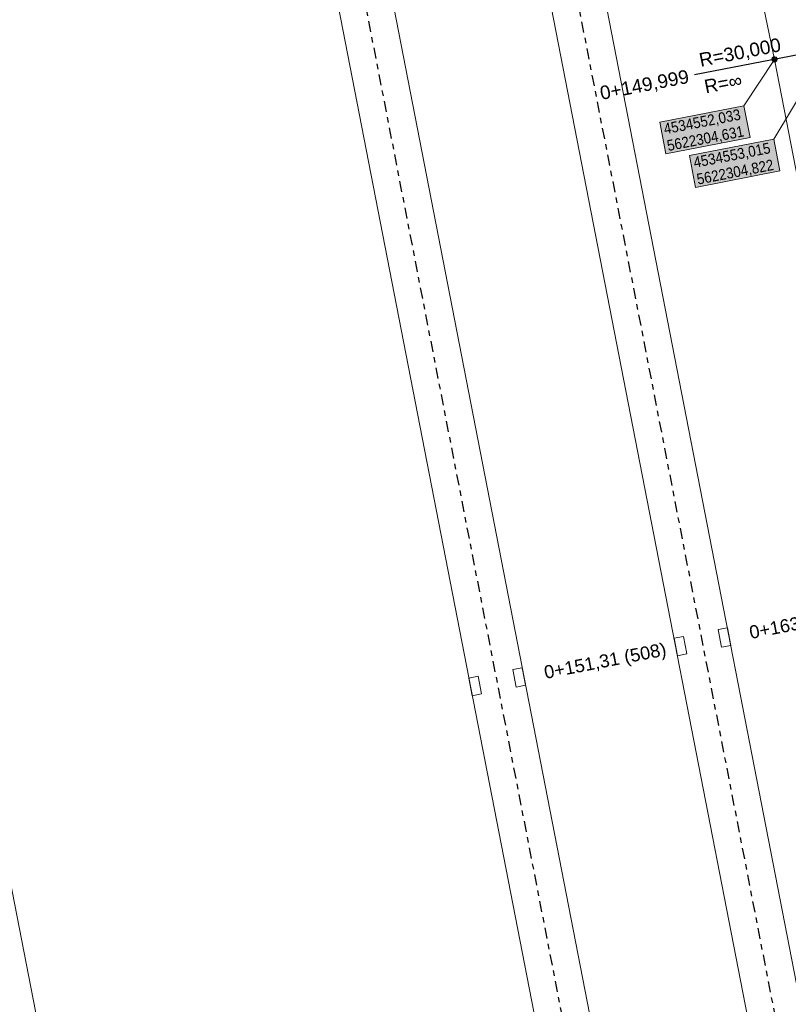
# Model space of a CAD drawing. Extents: x 4534497 to 4534598, y 5622071 to 5622343.
# Tile 34 of 44: x 4534538 to 4534552, y 5622287 to 5622305. Entities that reach past the tile are written whole.
import ezdxf

# ---------------------------------------------------------------- set-up
doc = ezdxf.new("R2010")
doc.units = 0
doc.linetypes.add('LT00000', pattern=[0])
doc.linetypes.add('LT00008', pattern=[0.42, 0.2, -0.1, 0.02, -0.1])
for name, color, linetype, lineweight, true_color in [('AB_STATIONEN_SCHIENENENTWAESSERUNGEN', 18, 'LT00000', 5, 0x000000), ('ACHSEN', 18, 'LT00000', 5, 0x000000), ('BESCHRIFTUNG', 18, 'LT00000', 5, 0x000000), ('GLEISE', 18, 'LT00000', 5, 0x000000), ('SEW', 18, 'LT00000', 5, 0x000000), ('TXT- KOOR_A506', 18, 'LT00000', 5, 0x000000)]:
    doc.layers.add(name, color=color, linetype=linetype, lineweight=lineweight, true_color=true_color)
doc.styles.add('TS100', font='arial.ttf', dxfattribs={"height": 0.2})

# ---------------------------------------------------------------- blocks, each defined once
blk = doc.blocks.new('SYMB7000')
at = {"color": 0, "linetype": 'ByBlock', "lineweight": -2}
for p, q in [((-0.165, 0), (0.165, 0)), ((-0.165, 0), (-0.165, -0.175)), ((0.165, 0), (0.165, -0.175)), ((-0.165, -0.175), (0.165, -0.175))]:
    blk.add_line(p, q, dxfattribs=at)
blk = doc.blocks.new('SYMB1')
at = {"color": 0, "linetype": 'ByBlock', "lineweight": -2, "flags": 128}
blk.add_lwpolyline([(0, -0.021257), (-0.015712, 0), (0.010166, 0.012015), (0, -0.021257)], close=True, dxfattribs=at)

msp = doc.modelspace()

# ---------------------------------------------------------------- hatches: boundary and pattern name
at = {"layer": 'TXT- KOOR_A506', "linetype": 'Continuous', "lineweight": 25, "true_color": 0xffffff}
for points in [[(4534550.032, 5622302.893), (4534551.583, 5622303.195), (4534551.47, 5622303.778), (4534549.919, 5622303.476)], [(4534550.58, 5622302.275), (4534552.131, 5622302.577), (4534552.018, 5622303.16), (4534550.467, 5622302.859)]]:
    msp.add_hatch(color=7, dxfattribs=at).paths.add_polyline_path(points)

# ---------------------------------------------------------------- linework, layer by layer
at = {"layer": 'ACHSEN', "color": 120, "linetype": 'LT00008', "lineweight": 25, "true_color": 0x00ffbf, "flags": 128}
msp.add_lwpolyline([(4534571.176, 5622133.733), (4534571.415, 5622134.318), (4534571.647, 5622134.907), (4534571.872, 5622135.498), (4534572.089, 5622136.092), (4534572.298, 5622136.689), (4534572.5, 5622137.288), (4534572.695, 5622137.89), (4534572.885, 5622138.507), (4534573.023, 5622138.977), (4534573.153, 5622139.449), (4534573.275, 5622139.924), (4534573.39, 5622140.4), (4534573.496, 5622140.878), (4534573.595, 5622141.358), (4534573.686, 5622141.839), (4534573.769, 5622142.322), (4534573.845, 5622142.806), (4534573.912, 5622143.291), (4534573.971, 5622143.778), (4534574.011, 5622144.142), (4534574.551, 5622149.465), (4534575.144, 5622155.305), (4534575.561, 5622159.415), (4534575.607, 5622159.903), (4534575.645, 5622160.391), (4534575.674, 5622160.88), (4534575.696, 5622161.37), (4534575.709, 5622161.859), (4534575.715, 5622162.349), (4534575.712, 5622162.839), (4534575.702, 5622163.329), (4534575.684, 5622163.818), (4534575.657, 5622164.308), (4534575.623, 5622164.796), (4534575.58, 5622165.284), (4534575.53, 5622165.772), (4534575.472, 5622166.258), (4534575.406, 5622166.743), (4534575.331, 5622167.228), (4534575.249, 5622167.711), (4534575.163, 5622168.174), (4534548.37, 5622305.918), (4534548.273, 5622306.398), (4534548.167, 5622306.876), (4534548.054, 5622307.353), (4534547.934, 5622307.828), (4534547.805, 5622308.3), (4534547.669, 5622308.771), (4534547.525, 5622309.239), (4534547.373, 5622309.705), (4534547.214, 5622310.168), (4534547.047, 5622310.629), (4534546.873, 5622311.087), (4534546.691, 5622311.542), (4534546.502, 5622311.994), (4534546.306, 5622312.443), (4534546.102, 5622312.888), (4534545.891, 5622313.33), (4534545.673, 5622313.769), (4534545.433, 5622314.231), (4534543.629, 5622317.638)], dxfattribs=at)
at = {"layer": 'ACHSEN', "color": 4, "linetype": 'LT00008', "lineweight": 25, "true_color": 0x2bf4ff, "flags": 128}
msp.add_lwpolyline([(4534574.046, 5622144.49), (4534574.106, 5622145.12), (4534574.158, 5622145.75), (4534574.202, 5622146.381), (4534574.238, 5622147.013), (4534574.266, 5622147.645), (4534574.286, 5622148.277), (4534574.298, 5622148.909), (4534574.302, 5622149.555), (4534574.298, 5622150.045), (4534574.286, 5622150.534), (4534574.265, 5622151.024), (4534574.237, 5622151.513), (4534574.201, 5622152.001), (4534574.157, 5622152.489), (4534574.105, 5622152.976), (4534574.045, 5622153.463), (4534573.977, 5622153.948), (4534573.901, 5622154.432), (4534573.818, 5622154.914), (4534573.75, 5622155.275), (4534543.117, 5622312.759), (4534542.44, 5622316.22), (4534542.247, 5622317.2)], dxfattribs=at)
at = {"layer": 'BESCHRIFTUNG', "color": 80, "lineweight": 25, "true_color": 0x40ff00}
msp.add_line((4534552.499, 5622304.722), (4534550.561, 5622304.345), dxfattribs=at)
at = {"layer": 'GLEISE', "color": 18, "lineweight": 18, "true_color": 0x000000, "flags": 128}
for points in [[(4534561.914, 5622110.184), (4534562.155, 5622110.776), (4534562.39, 5622111.37), (4534562.616, 5622111.967), (4534562.836, 5622112.567), (4534563.047, 5622113.17), (4534563.251, 5622113.775), (4534563.447, 5622114.383), (4534563.64, 5622115.006), (4534563.78, 5622115.484), (4534563.912, 5622115.964), (4534564.036, 5622116.446), (4534564.152, 5622116.931), (4534564.261, 5622117.417), (4534564.362, 5622117.905), (4534564.454, 5622118.394), (4534564.539, 5622118.885), (4534564.615, 5622119.377), (4534564.684, 5622119.87), (4534564.744, 5622120.365), (4534564.784, 5622120.735), (4534565.324, 5622126.058), (4534565.917, 5622131.898), (4534566.162, 5622134.302), (4534566.219, 5622134.906), (4534566.268, 5622135.51), (4534566.309, 5622136.116), (4534566.342, 5622136.721), (4534566.367, 5622137.327), (4534566.384, 5622137.934), (4534566.393, 5622138.541), (4534566.394, 5622139.147), (4534566.386, 5622139.754), (4534566.371, 5622140.36), (4534566.347, 5622140.966), (4534566.316, 5622141.572), (4534566.276, 5622142.178), (4534566.228, 5622142.782), (4534566.172, 5622143.387), (4534566.109, 5622143.99), (4534566.037, 5622144.592), (4534565.957, 5622145.194), (4534565.869, 5622145.794), (4534565.773, 5622146.393), (4534565.669, 5622146.991), (4534565.557, 5622147.586), (4534534.333, 5622308.11), (4534534.245, 5622308.583), (4534534.165, 5622309.058), (4534534.092, 5622309.534), (4534534.028, 5622310.012), (4534533.971, 5622310.49), (4534533.921, 5622310.969), (4534533.88, 5622311.449), (4534533.846, 5622311.93), (4534533.821, 5622312.411), (4534533.803, 5622312.892), (4534533.793, 5622313.374), (4534533.791, 5622313.735), (4534533.795, 5622314.361), (4534533.806, 5622314.987), (4534533.826, 5622315.613), (4534533.853, 5622316.238), (4534533.889, 5622316.863), (4534533.932, 5622317.488), (4534533.984, 5622318.112), (4534534.044, 5622318.748)], [(4534571.638, 5622133.541), (4534571.879, 5622134.132), (4534572.114, 5622134.726), (4534572.34, 5622135.323), (4534572.56, 5622135.923), (4534572.771, 5622136.526), (4534572.975, 5622137.131), (4534573.171, 5622137.739), (4534573.364, 5622138.362), (4534573.504, 5622138.84), (4534573.636, 5622139.32), (4534573.76, 5622139.803), (4534573.877, 5622140.287), (4534573.985, 5622140.773), (4534574.086, 5622141.261), (4534574.178, 5622141.75), (4534574.263, 5622142.241), (4534574.339, 5622142.733), (4534574.408, 5622143.227), (4534574.468, 5622143.721), (4534574.508, 5622144.092), (4534575.049, 5622149.414), (4534575.642, 5622155.254), (4534576.059, 5622159.364), (4534576.105, 5622159.86), (4534576.143, 5622160.357), (4534576.173, 5622160.854), (4534576.195, 5622161.352), (4534576.209, 5622161.85), (4534576.215, 5622162.348), (4534576.212, 5622162.846), (4534576.202, 5622163.344), (4534576.183, 5622163.841), (4534576.156, 5622164.339), (4534576.121, 5622164.835), (4534576.078, 5622165.332), (4534576.027, 5622165.827), (4534575.968, 5622166.322), (4534575.9, 5622166.815), (4534575.825, 5622167.307), (4534575.742, 5622167.798), (4534575.654, 5622168.269), (4534548.861, 5622306.013), (4534548.762, 5622306.501), (4534548.655, 5622306.988), (4534548.54, 5622307.472), (4534548.417, 5622307.955), (4534548.286, 5622308.436), (4534548.148, 5622308.914), (4534548.001, 5622309.39), (4534547.847, 5622309.864), (4534547.685, 5622310.335), (4534547.516, 5622310.803), (4534547.339, 5622311.268), (4534547.154, 5622311.731), (4534546.962, 5622312.19), (4534546.762, 5622312.647), (4534546.555, 5622313.1), (4534546.341, 5622313.549), (4534546.119, 5622313.995), (4534545.875, 5622314.465), (4534544.071, 5622317.872)], [(4534574.543, 5622144.44), (4534574.604, 5622145.076), (4534574.656, 5622145.713), (4534574.701, 5622146.35), (4534574.737, 5622146.987), (4534574.765, 5622147.626), (4534574.786, 5622148.264), (4534574.798, 5622148.903), (4534574.802, 5622149.555), (4534574.798, 5622150.053), (4534574.785, 5622150.551), (4534574.765, 5622151.048), (4534574.736, 5622151.546), (4534574.7, 5622152.042), (4534574.655, 5622152.538), (4534574.602, 5622153.034), (4534574.541, 5622153.528), (4534574.472, 5622154.021), (4534574.395, 5622154.513), (4534574.31, 5622155.004), (4534574.241, 5622155.37), (4534543.608, 5622312.855), (4534542.931, 5622316.316), (4534542.738, 5622317.296)], [(4534570.714, 5622133.925), (4534570.951, 5622134.505), (4534571.181, 5622135.087), (4534571.403, 5622135.672), (4534571.618, 5622136.26), (4534571.826, 5622136.851), (4534572.025, 5622137.445), (4534572.218, 5622138.04), (4534572.406, 5622138.651), (4534572.542, 5622139.113), (4534572.67, 5622139.578), (4534572.79, 5622140.044), (4534572.902, 5622140.513), (4534573.007, 5622140.983), (4534573.105, 5622141.455), (4534573.194, 5622141.928), (4534573.276, 5622142.403), (4534573.35, 5622142.879), (4534573.416, 5622143.356), (4534573.475, 5622143.834), (4534573.513, 5622144.193), (4534574.054, 5622149.515), (4534574.647, 5622155.355), (4534575.064, 5622159.465), (4534575.109, 5622159.945), (4534575.146, 5622160.425), (4534575.175, 5622160.906), (4534575.196, 5622161.388), (4534575.209, 5622161.869), (4534575.215, 5622162.351), (4534575.212, 5622162.832), (4534575.202, 5622163.314), (4534575.184, 5622163.796), (4534575.158, 5622164.277), (4534575.124, 5622164.757), (4534575.083, 5622165.237), (4534575.033, 5622165.716), (4534574.976, 5622166.194), (4534574.911, 5622166.672), (4534574.838, 5622167.148), (4534574.757, 5622167.623), (4534574.672, 5622168.078), (4534547.879, 5622305.822), (4534547.784, 5622306.294), (4534547.68, 5622306.765), (4534547.569, 5622307.233), (4534547.45, 5622307.7), (4534547.324, 5622308.165), (4534547.19, 5622308.628), (4534547.048, 5622309.088), (4534546.899, 5622309.546), (4534546.742, 5622310.002), (4534546.578, 5622310.455), (4534546.407, 5622310.905), (4534546.229, 5622311.353), (4534546.043, 5622311.797), (4534545.849, 5622312.238), (4534545.649, 5622312.676), (4534545.442, 5622313.111), (4534545.227, 5622313.542), (4534544.991, 5622313.997), (4534543.187, 5622317.403)], [(4534573.549, 5622144.541), (4534573.608, 5622145.164), (4534573.659, 5622145.788), (4534573.703, 5622146.413), (4534573.738, 5622147.038), (4534573.766, 5622147.664), (4534573.786, 5622148.289), (4534573.798, 5622148.915), (4534573.802, 5622149.555), (4534573.798, 5622150.036), (4534573.786, 5622150.518), (4534573.766, 5622150.999), (4534573.738, 5622151.48), (4534573.703, 5622151.961), (4534573.66, 5622152.44), (4534573.608, 5622152.919), (4534573.549, 5622153.397), (4534573.483, 5622153.874), (4534573.408, 5622154.35), (4534573.326, 5622154.825), (4534573.259, 5622155.179), (4534542.626, 5622312.664), (4534541.95, 5622316.123), (4534541.757, 5622317.103)], [(4534578.895, 5622157.383), (4534578.954, 5622158.006), (4534579.006, 5622158.63), (4534579.049, 5622159.255), (4534579.085, 5622159.88), (4534579.113, 5622160.505), (4534579.132, 5622161.131), (4534579.144, 5622161.757), (4534579.148, 5622162.396), (4534579.144, 5622162.878), (4534579.132, 5622163.359), (4534579.112, 5622163.841), (4534579.085, 5622164.322), (4534579.049, 5622164.802), (4534579.006, 5622165.282), (4534578.955, 5622165.761), (4534578.896, 5622166.239), (4534578.829, 5622166.716), (4534578.755, 5622167.192), (4534578.672, 5622167.667), (4534578.606, 5622168.021), (4534552.033, 5622304.631), (4534551.937, 5622305.103), (4534551.834, 5622305.574), (4534551.723, 5622306.042), (4534551.604, 5622306.509), (4534551.477, 5622306.974), (4534551.343, 5622307.437), (4534551.202, 5622307.897), (4534551.053, 5622308.355), (4534550.896, 5622308.811), (4534550.732, 5622309.264), (4534550.561, 5622309.714), (4534550.428, 5622310.049), (4534550.19, 5622310.628), (4534549.944, 5622311.204), (4534549.691, 5622311.777), (4534549.431, 5622312.347), (4534549.164, 5622312.913), (4534548.89, 5622313.476), (4534548.608, 5622314.035), (4534548.314, 5622314.602)]]:
    msp.add_lwpolyline(points, dxfattribs=at)
at = {"layer": 'TXT- KOOR_A506'}
for p, q in [((4534552.018, 5622303.16), (4534553.015, 5622304.822)), ((4534551.47, 5622303.778), (4534552.033, 5622304.631))]:
    msp.add_line(p, q, dxfattribs=at)
at = {"layer": 'TXT- KOOR_A506', "flags": 128}
for points in [[(4534552.074, 5622304.603), (4534552.052, 5622304.586), (4534552.028, 5622304.582), (4534552.006, 5622304.59), (4534551.988, 5622304.611), (4534551.984, 5622304.635), (4534551.992, 5622304.659), (4534552.014, 5622304.677), (4534552.04, 5622304.68), (4534552.06, 5622304.673), (4534552.076, 5622304.656), (4534552.083, 5622304.629), (4534552.074, 5622304.603)], [(4534550.032, 5622302.893), (4534551.583, 5622303.195), (4534551.47, 5622303.778), (4534549.919, 5622303.476), (4534550.032, 5622302.893)], [(4534550.58, 5622302.275), (4534552.131, 5622302.577), (4534552.018, 5622303.16), (4534550.467, 5622302.859), (4534550.58, 5622302.275)]]:
    msp.add_lwpolyline(points, close=True, dxfattribs=at)
msp.add_lwpolyline([(4534552.066, 5622304.645), (4534552.033, 5622304.667), (4534552.005, 5622304.662), (4534552.072, 5622304.617), (4534552.061, 5622304.601), (4534551.994, 5622304.645), (4534552, 5622304.617), (4534552.033, 5622304.595)], dxfattribs=at)

# ---------------------------------------------------------------- block references
at = {"layer": 'AB_STATIONEN_SCHIENENENTWAESSERUNGEN', "color": 155, "true_color": 0x2771ad, "xscale": 0.001, "yscale": 0.001, "zscale": 0.001}
for p in [(4534550.706, 5622293.91), (4534546.927, 5622293.174)]:
    msp.add_blockref('SYMB1', p, dxfattribs=at)
at = {"layer": 'SEW', "color": 155, "true_color": 0x2771ad}
for p, rotation in [((4534551.197, 5622294.005), 281.00727), ((4534550.215, 5622293.814), 101.00727), ((4534547.418, 5622293.27), 281.00727), ((4534546.436, 5622293.079), 101.00727)]:
    msp.add_blockref('SYMB7000', p, dxfattribs=dict(at, rotation=rotation))

# ---------------------------------------------------------------- texts
at = {"layer": 'AB_STATIONEN_SCHIENENENTWAESSERUNGEN', "color": 155, "lineweight": 50, "true_color": 0x2771ad, "style": 'TS100'}
for s, p in [('0+163,07 (507)', (4534551.595, 5622293.96)), ('0+151,31 (508)', (4534547.815, 5622293.225))]:
    msp.add_text(s, height=0.24, rotation=11.0073, dxfattribs=at).set_placement(p)
at = {"layer": 'BESCHRIFTUNG', "color": 80, "lineweight": 25, "true_color": 0x40ff00, "style": 'TS100'}
for s, p in [('R=30,000', (4534550.672, 5622304.494)), ('0+149,999', (4534548.845, 5622303.884))]:
    msp.add_text(s, height=0.25, rotation=11.0073, dxfattribs=at).set_placement(p)
at = {"layer": 'BESCHRIFTUNG', "color": 80, "lineweight": 25, "true_color": 0x40ff00, "style": 'TS100', "width": 0.99}
msp.add_text('R=∞', height=0.25, rotation=11.0073, dxfattribs=at).set_placement((4534550.767, 5622304.003))
at = {"layer": 'TXT- KOOR_A506', "color": 80, "lineweight": 25, "true_color": 0x40ff00, "style": 'TS100', "width": 0.88}
for s, p in [('4534552,033 ', (4534550.014, 5622303.25)), ('5622304,631', (4534550.074, 5622302.942)), ('4534553,015 ', (4534550.562, 5622302.633)), ('5622304,822', (4534550.622, 5622302.324))]:
    msp.add_text(s, height=0.2, rotation=11.0073, dxfattribs=at).set_placement(p)

doc.saveas('drawing.dxf')
